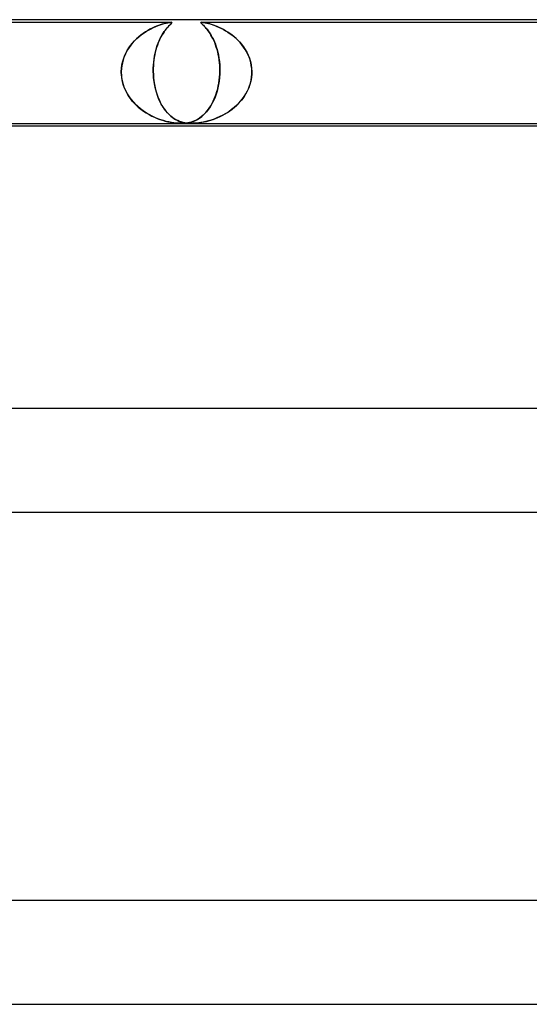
# Model space of a CAD drawing. Header units: millimetres. Extents: x -630 to 630, y -2 to 380.
# Tile 34 of 109: x -273 to -253, y 342 to 380. Entities that reach past the tile are written whole.
import ezdxf

# ---------------------------------------------------------------- set-up
doc = ezdxf.new("R2010")
doc.units = ezdxf.units.MM
doc.layers.add('HIDDEN', color=7, linetype='Continuous')
doc.layers.add('THICK', color=7, linetype='Continuous')

msp = doc.modelspace()

# ---------------------------------------------------------------- linework, layer by layer
at = {"layer": 'HIDDEN'}
for p, q in [((-303.744, 379.9), (-266.89, 379.9)), ((-267.702, 379.632), (-267.788, 379.584)), ((-267.757, 379.602), (-267.662, 379.653)), ((-267.617, 379.676), (-267.702, 379.632)), ((-267.662, 379.653), (-267.569, 379.699)), ((-267.535, 379.714), (-267.617, 379.676)), ((-267.569, 379.699), (-267.478, 379.739)), ((-267.456, 379.748), (-267.535, 379.714)), ((-267.478, 379.739), (-267.392, 379.773)), ((-267.379, 379.778), (-267.456, 379.748)), ((-267.392, 379.773), (-267.31, 379.803)), ((-267.306, 379.804), (-267.379, 379.778)), ((-267.31, 379.803), (-267.23, 379.828)), ((-267.237, 379.826), (-267.306, 379.804)), ((-267.172, 379.846), (-267.237, 379.826)), ((-267.23, 379.828), (-267.152, 379.851)), ((-267.111, 379.862), (-267.172, 379.846)), ((-267.152, 379.851), (-267.078, 379.87)), ((-267.084, 379.632), (-267.122, 379.584)), ((-267.056, 379.875), (-267.111, 379.862)), ((-267.108, 379.602), (-267.067, 379.653)), ((-267.048, 379.676), (-267.084, 379.632)), ((-267.078, 379.87), (-267.012, 379.884)), ((-267.067, 379.653), (-267.028, 379.699)), ((-267.004, 379.886), (-267.056, 379.875)), ((-267.014, 379.714), (-267.048, 379.676)), ((-267.028, 379.699), (-266.992, 379.739)), ((-266.983, 379.748), (-267.014, 379.714)), ((-267.012, 379.884), (-266.96, 379.893)), ((-266.958, 379.894), (-267.004, 379.886)), ((-266.992, 379.739), (-266.958, 379.773)), ((-266.954, 379.778), (-266.983, 379.748)), ((-266.96, 379.893), (-266.92, 379.898)), ((-266.919, 379.898), (-266.958, 379.894)), ((-266.958, 379.773), (-266.929, 379.803)), ((-266.928, 379.804), (-266.954, 379.778)), ((-266.929, 379.803), (-266.902, 379.828)), ((-266.904, 379.826), (-266.928, 379.804)), ((-266.92, 379.898), (-266.89, 379.9)), ((-266.89, 379.9), (-266.919, 379.898)), ((-266.885, 379.845), (-266.904, 379.826)), ((-266.902, 379.828), (-266.88, 379.851)), ((-266.89, 379.9), (-266.87, 379.898)), ((-266.869, 379.898), (-266.89, 379.9)), ((-266.87, 379.862), (-266.885, 379.845)), ((-266.88, 379.851), (-266.864, 379.87)), ((-266.87, 379.898), (-266.858, 379.894)), ((-266.86, 379.875), (-266.87, 379.862)), ((-266.858, 379.893), (-266.869, 379.898)), ((-266.864, 379.87), (-266.856, 379.884)), ((-266.856, 379.886), (-266.86, 379.875)), ((-266.858, 379.894), (-266.856, 379.886)), ((-266.856, 379.884), (-266.858, 379.893)), ((-265.734, 379.892), (-265.735, 379.882)), ((-265.735, 379.883), (-265.734, 379.892)), ((-265.728, 379.871), (-265.735, 379.883)), ((-265.735, 379.882), (-265.727, 379.869)), ((-265.724, 379.898), (-265.734, 379.892)), ((-265.734, 379.892), (-265.724, 379.898)), ((-265.716, 379.856), (-265.728, 379.871)), ((-265.727, 379.869), (-265.713, 379.853)), ((-265.701, 379.9), (-265.724, 379.898)), ((-265.724, 379.898), (-265.702, 379.9)), ((-265.698, 379.838), (-265.716, 379.856)), ((-265.713, 379.853), (-265.694, 379.834)), ((-265.702, 379.9), (-265.669, 379.898)), ((-265.702, 379.9), (-233.571, 379.9)), ((-265.668, 379.898), (-265.701, 379.9)), ((-265.678, 379.818), (-265.698, 379.838)), ((-265.694, 379.834), (-265.67, 379.811)), ((-265.654, 379.795), (-265.678, 379.818)), ((-265.67, 379.811), (-265.642, 379.784)), ((-265.669, 379.898), (-265.624, 379.892)), ((-265.626, 379.892), (-265.668, 379.898)), ((-265.626, 379.768), (-265.654, 379.795)), ((-265.642, 379.784), (-265.611, 379.752)), ((-265.575, 379.883), (-265.626, 379.892)), ((-265.596, 379.737), (-265.626, 379.768)), ((-265.624, 379.892), (-265.571, 379.882)), ((-265.611, 379.752), (-265.576, 379.716)), ((-265.564, 379.702), (-265.596, 379.737)), ((-265.576, 379.716), (-265.539, 379.674)), ((-265.518, 379.871), (-265.575, 379.883)), ((-265.571, 379.882), (-265.511, 379.869)), ((-265.53, 379.664), (-265.564, 379.702)), ((-265.539, 379.674), (-265.5, 379.628)), ((-265.495, 379.621), (-265.53, 379.664)), ((-265.457, 379.856), (-265.518, 379.871)), ((-265.511, 379.869), (-265.447, 379.853)), ((-265.5, 379.628), (-265.46, 379.576)), ((-265.458, 379.574), (-265.495, 379.621)), ((-265.393, 379.838), (-265.457, 379.856)), ((-265.447, 379.853), (-265.379, 379.834)), ((-265.328, 379.818), (-265.393, 379.838)), ((-265.379, 379.834), (-265.306, 379.811)), ((-265.258, 379.795), (-265.328, 379.818)), ((-265.306, 379.811), (-265.227, 379.784)), ((-265.185, 379.768), (-265.258, 379.795)), ((-265.227, 379.784), (-265.144, 379.752)), ((-265.108, 379.737), (-265.185, 379.768)), ((-265.144, 379.752), (-265.058, 379.716)), ((-265.029, 379.703), (-265.108, 379.737)), ((-265.058, 379.716), (-264.969, 379.674)), ((-264.947, 379.664), (-265.029, 379.703)), ((-264.969, 379.674), (-264.878, 379.628)), ((-264.865, 379.621), (-264.947, 379.664)), ((-264.878, 379.628), (-264.786, 379.576)), ((-264.782, 379.574), (-264.865, 379.621)), ((-268.221, 379.262), (-268.299, 379.183)), ((-268.297, 379.186), (-268.214, 379.268)), ((-268.138, 379.337), (-268.221, 379.262)), ((-268.214, 379.268), (-268.128, 379.344)), ((-268.051, 379.407), (-268.138, 379.337)), ((-268.128, 379.344), (-268.039, 379.416)), ((-267.964, 379.472), (-268.051, 379.407)), ((-268.039, 379.416), (-267.947, 379.483)), ((-267.876, 379.531), (-267.964, 379.472)), ((-267.947, 379.483), (-267.853, 379.545)), ((-267.788, 379.584), (-267.876, 379.531)), ((-267.853, 379.545), (-267.757, 379.602)), ((-267.315, 379.262), (-267.351, 379.183)), ((-267.35, 379.186), (-267.312, 379.268)), ((-267.278, 379.337), (-267.315, 379.262)), ((-267.312, 379.268), (-267.273, 379.344)), ((-267.238, 379.407), (-267.278, 379.337)), ((-267.273, 379.344), (-267.233, 379.416)), ((-267.199, 379.472), (-267.238, 379.407)), ((-267.233, 379.416), (-267.192, 379.483)), ((-267.16, 379.53), (-267.199, 379.472)), ((-267.192, 379.483), (-267.15, 379.545)), ((-267.122, 379.584), (-267.16, 379.53)), ((-267.15, 379.545), (-267.108, 379.602)), ((-265.46, 379.576), (-265.419, 379.519)), ((-265.421, 379.522), (-265.458, 379.574)), ((-265.384, 379.466), (-265.421, 379.522)), ((-265.419, 379.519), (-265.378, 379.456)), ((-265.347, 379.405), (-265.384, 379.466)), ((-265.378, 379.456), (-265.336, 379.388)), ((-265.31, 379.34), (-265.347, 379.405)), ((-265.336, 379.388), (-265.295, 379.313)), ((-265.273, 379.27), (-265.31, 379.34)), ((-265.295, 379.313), (-265.255, 379.232)), ((-265.238, 379.196), (-265.273, 379.27)), ((-264.786, 379.576), (-264.694, 379.519)), ((-264.698, 379.522), (-264.782, 379.574)), ((-264.615, 379.466), (-264.698, 379.522)), ((-264.694, 379.519), (-264.601, 379.456)), ((-264.533, 379.405), (-264.615, 379.466)), ((-264.601, 379.456), (-264.51, 379.388)), ((-264.452, 379.34), (-264.533, 379.405)), ((-264.51, 379.388), (-264.42, 379.313)), ((-264.373, 379.27), (-264.452, 379.34)), ((-264.42, 379.313), (-264.333, 379.232)), ((-264.296, 379.196), (-264.373, 379.27)), ((-268.58, 378.81), (-268.517, 378.911)), ((-268.506, 378.928), (-268.565, 378.836)), ((-268.517, 378.911), (-268.449, 379.007)), ((-268.442, 379.016), (-268.506, 378.928)), ((-268.449, 379.007), (-268.375, 379.099)), ((-268.373, 379.101), (-268.442, 379.016)), ((-268.375, 379.099), (-268.297, 379.186)), ((-268.299, 379.183), (-268.373, 379.101)), ((-267.479, 378.81), (-267.451, 378.911)), ((-267.446, 378.928), (-267.472, 378.836)), ((-267.451, 378.911), (-267.42, 379.007)), ((-267.417, 379.016), (-267.446, 378.928)), ((-267.42, 379.007), (-267.386, 379.099)), ((-267.385, 379.101), (-267.417, 379.016)), ((-267.386, 379.099), (-267.35, 379.186)), ((-267.351, 379.183), (-267.385, 379.101)), ((-265.255, 379.232), (-265.216, 379.145)), ((-265.204, 379.116), (-265.238, 379.196)), ((-265.216, 379.145), (-265.179, 379.053)), ((-265.172, 379.032), (-265.204, 379.116)), ((-265.179, 379.053), (-265.145, 378.955)), ((-265.141, 378.945), (-265.172, 379.032)), ((-265.145, 378.955), (-265.113, 378.851)), ((-265.113, 378.853), (-265.141, 378.945)), ((-264.333, 379.232), (-264.249, 379.145)), ((-264.223, 379.116), (-264.296, 379.196)), ((-264.249, 379.145), (-264.169, 379.053)), ((-264.153, 379.032), (-264.223, 379.116)), ((-264.169, 379.053), (-264.094, 378.955)), ((-264.087, 378.945), (-264.153, 379.032)), ((-264.094, 378.955), (-264.025, 378.851)), ((-264.026, 378.853), (-264.087, 378.945)), ((-268.706, 378.543), (-268.74, 378.439)), ((-268.728, 378.48), (-268.686, 378.594)), ((-268.665, 378.644), (-268.706, 378.543)), ((-268.686, 378.594), (-268.636, 378.704)), ((-268.617, 378.742), (-268.665, 378.644)), ((-268.636, 378.704), (-268.58, 378.81)), ((-268.565, 378.836), (-268.617, 378.742)), ((-267.535, 378.543), (-267.55, 378.439)), ((-267.545, 378.48), (-267.527, 378.594)), ((-267.517, 378.644), (-267.535, 378.543)), ((-267.527, 378.594), (-267.505, 378.704)), ((-267.496, 378.742), (-267.517, 378.644)), ((-267.505, 378.704), (-267.479, 378.81)), ((-267.472, 378.836), (-267.496, 378.742)), ((-265.088, 378.757), (-265.113, 378.853)), ((-265.113, 378.851), (-265.084, 378.742)), ((-265.065, 378.656), (-265.088, 378.757)), ((-265.084, 378.742), (-265.06, 378.628)), ((-265.046, 378.553), (-265.065, 378.656)), ((-265.06, 378.628), (-265.039, 378.509)), ((-265.03, 378.447), (-265.046, 378.553)), ((-265.039, 378.509), (-265.023, 378.386)), ((-263.971, 378.757), (-264.026, 378.853)), ((-264.025, 378.851), (-263.963, 378.742)), ((-263.921, 378.656), (-263.971, 378.757)), ((-263.963, 378.742), (-263.908, 378.628)), ((-263.878, 378.553), (-263.921, 378.656)), ((-263.908, 378.628), (-263.861, 378.509)), ((-263.841, 378.447), (-263.878, 378.553)), ((-263.861, 378.509), (-263.823, 378.386)), ((-268.808, 378), (-268.802, 378.123)), ((-268.803, 378.112), (-268.808, 378)), ((-268.789, 378.223), (-268.803, 378.112)), ((-268.802, 378.123), (-268.786, 378.244)), ((-268.768, 378.333), (-268.789, 378.223)), ((-268.786, 378.244), (-268.761, 378.363)), ((-268.74, 378.439), (-268.768, 378.333)), ((-268.761, 378.363), (-268.728, 378.48)), ((-267.57, 378.223), (-267.574, 378.112)), ((-267.574, 378), (-267.573, 378.123)), ((-267.574, 378.112), (-267.574, 378)), ((-267.573, 378.123), (-267.568, 378.244)), ((-267.562, 378.333), (-267.57, 378.223)), ((-267.568, 378.244), (-267.559, 378.363)), ((-267.55, 378.439), (-267.562, 378.333)), ((-267.559, 378.363), (-267.545, 378.48)), ((-265.018, 378.338), (-265.03, 378.447)), ((-265.023, 378.386), (-265.011, 378.26)), ((-265.009, 378.227), (-265.018, 378.338)), ((-265.011, 378.26), (-265.005, 378.131)), ((-265.005, 378.114), (-265.009, 378.227)), ((-265.005, 378.131), (-265.004, 378)), ((-265.004, 378), (-265.005, 378.114)), ((-263.812, 378.338), (-263.841, 378.447)), ((-263.823, 378.386), (-263.795, 378.26)), ((-263.79, 378.227), (-263.812, 378.338)), ((-263.795, 378.26), (-263.777, 378.131)), ((-263.776, 378.114), (-263.79, 378.227)), ((-263.777, 378.131), (-263.77, 378)), ((-263.77, 378), (-263.776, 378.114)), ((-268.809, 377.983), (-268.808, 378)), ((-268.808, 378), (-268.809, 377.983)), ((-268.809, 377.967), (-268.809, 377.983)), ((-268.809, 377.983), (-268.809, 377.967)), ((-268.808, 377.95), (-268.809, 377.967)), ((-268.809, 377.967), (-268.808, 377.95)), ((-268.808, 377.933), (-268.808, 377.95)), ((-268.808, 377.95), (-268.808, 377.933)), ((-268.808, 377.917), (-268.808, 377.933)), ((-268.808, 377.933), (-268.808, 377.917)), ((-268.807, 377.9), (-268.808, 377.917)), ((-268.808, 377.917), (-268.807, 377.9)), ((-268.793, 377.753), (-268.807, 377.9)), ((-268.807, 377.9), (-268.795, 377.767)), ((-268.795, 377.767), (-268.772, 377.634)), ((-268.766, 377.607), (-268.793, 377.753)), ((-267.574, 378), (-267.574, 377.983)), ((-267.574, 377.983), (-267.574, 378)), ((-267.574, 377.983), (-267.573, 377.967)), ((-267.573, 377.967), (-267.574, 377.983)), ((-267.573, 377.967), (-267.573, 377.95)), ((-267.573, 377.95), (-267.573, 377.967)), ((-267.573, 377.95), (-267.572, 377.933)), ((-267.572, 377.933), (-267.573, 377.95)), ((-267.572, 377.933), (-267.572, 377.917)), ((-267.572, 377.917), (-267.572, 377.933)), ((-267.572, 377.917), (-267.571, 377.9)), ((-267.571, 377.9), (-267.572, 377.917)), ((-267.571, 377.9), (-267.562, 377.767)), ((-267.56, 377.753), (-267.571, 377.9)), ((-267.562, 377.767), (-267.547, 377.634)), ((-267.543, 377.607), (-267.56, 377.753)), ((-265.017, 377.764), (-265.032, 377.629)), ((-265.027, 377.669), (-265.015, 377.784)), ((-265.007, 377.9), (-265.017, 377.764)), ((-265.015, 377.784), (-265.007, 377.9)), ((-265.006, 377.933), (-265.007, 377.917)), ((-265.007, 377.917), (-265.006, 377.933)), ((-265.007, 377.917), (-265.007, 377.9)), ((-265.007, 377.9), (-265.007, 377.917)), ((-265.005, 377.95), (-265.006, 377.933)), ((-265.006, 377.933), (-265.005, 377.95)), ((-265.004, 377.983), (-265.005, 377.967)), ((-265.005, 377.967), (-265.004, 377.983)), ((-265.005, 377.967), (-265.005, 377.95)), ((-265.005, 377.95), (-265.005, 377.967)), ((-265.004, 378), (-265.004, 377.983)), ((-265.004, 377.983), (-265.004, 378)), ((-263.784, 377.764), (-263.808, 377.629)), ((-263.799, 377.669), (-263.781, 377.784)), ((-263.771, 377.9), (-263.784, 377.764)), ((-263.781, 377.784), (-263.771, 377.9)), ((-263.771, 377.917), (-263.77, 377.933)), ((-263.77, 377.933), (-263.771, 377.917)), ((-263.771, 377.9), (-263.771, 377.917)), ((-263.771, 377.917), (-263.771, 377.9)), ((-263.769, 377.983), (-263.77, 378)), ((-263.77, 378), (-263.769, 377.983)), ((-263.77, 377.95), (-263.769, 377.967)), ((-263.769, 377.967), (-263.77, 377.95)), ((-263.77, 377.933), (-263.77, 377.95)), ((-263.77, 377.95), (-263.77, 377.933)), ((-263.769, 377.967), (-263.769, 377.983)), ((-263.769, 377.983), (-263.769, 377.967)), ((-268.772, 377.634), (-268.738, 377.503)), ((-268.726, 377.466), (-268.766, 377.607)), ((-268.738, 377.503), (-268.693, 377.376)), ((-268.674, 377.329), (-268.726, 377.466)), ((-268.693, 377.376), (-268.64, 377.254)), ((-267.547, 377.634), (-267.526, 377.503)), ((-267.519, 377.466), (-267.543, 377.607)), ((-267.526, 377.503), (-267.5, 377.376)), ((-267.489, 377.329), (-267.519, 377.466)), ((-267.5, 377.376), (-267.47, 377.254)), ((-265.081, 377.366), (-265.113, 377.242)), ((-265.088, 377.337), (-265.064, 377.444)), ((-265.054, 377.496), (-265.081, 377.366)), ((-265.064, 377.444), (-265.043, 377.556)), ((-265.032, 377.629), (-265.054, 377.496)), ((-265.043, 377.556), (-265.027, 377.669)), ((-263.89, 377.366), (-263.946, 377.242)), ((-263.902, 377.337), (-263.86, 377.444)), ((-263.843, 377.496), (-263.89, 377.366)), ((-263.86, 377.444), (-263.826, 377.556)), ((-263.808, 377.629), (-263.843, 377.496)), ((-263.826, 377.556), (-263.799, 377.669)), ((-268.611, 377.199), (-268.674, 377.329)), ((-268.64, 377.254), (-268.577, 377.136)), ((-268.539, 377.074), (-268.611, 377.199)), ((-268.577, 377.136), (-268.506, 377.023)), ((-268.459, 376.957), (-268.539, 377.074)), ((-268.506, 377.023), (-268.427, 376.916)), ((-267.454, 377.199), (-267.489, 377.329)), ((-267.47, 377.254), (-267.434, 377.136)), ((-267.414, 377.074), (-267.454, 377.199)), ((-267.434, 377.136), (-267.395, 377.023)), ((-267.369, 376.957), (-267.414, 377.074)), ((-267.395, 377.023), (-267.351, 376.916)), ((-265.192, 377.008), (-265.237, 376.9)), ((-265.218, 376.944), (-265.181, 377.037)), ((-265.15, 377.122), (-265.192, 377.008)), ((-265.181, 377.037), (-265.147, 377.133)), ((-265.113, 377.242), (-265.15, 377.122)), ((-265.147, 377.133), (-265.116, 377.233)), ((-265.116, 377.233), (-265.088, 377.337)), ((-264.085, 377.008), (-264.167, 376.9)), ((-264.132, 376.944), (-264.066, 377.037)), ((-264.011, 377.122), (-264.085, 377.008)), ((-264.066, 377.037), (-264.005, 377.133)), ((-263.946, 377.242), (-264.011, 377.122)), ((-264.005, 377.133), (-263.95, 377.233)), ((-263.95, 377.233), (-263.902, 377.337)), ((-268.37, 376.846), (-268.459, 376.957)), ((-268.427, 376.916), (-268.342, 376.815)), ((-268.274, 376.742), (-268.37, 376.846)), ((-268.342, 376.815), (-268.251, 376.719)), ((-268.173, 376.646), (-268.274, 376.742)), ((-268.251, 376.719), (-268.155, 376.63)), ((-268.068, 376.558), (-268.173, 376.646)), ((-268.155, 376.63), (-268.053, 376.546)), ((-267.319, 376.846), (-267.369, 376.957)), ((-267.351, 376.916), (-267.304, 376.815)), ((-267.266, 376.742), (-267.319, 376.846)), ((-267.304, 376.815), (-267.254, 376.719)), ((-267.21, 376.646), (-267.266, 376.742)), ((-267.254, 376.719), (-267.2, 376.63)), ((-267.152, 376.558), (-267.21, 376.646)), ((-267.2, 376.63), (-267.144, 376.546)), ((-265.395, 376.612), (-265.454, 376.528)), ((-265.438, 376.549), (-265.39, 376.62)), ((-265.339, 376.702), (-265.395, 376.612)), ((-265.39, 376.62), (-265.344, 376.694)), ((-265.344, 376.694), (-265.299, 376.773)), ((-265.287, 376.798), (-265.339, 376.702)), ((-265.299, 376.773), (-265.257, 376.857)), ((-265.237, 376.9), (-265.287, 376.798)), ((-265.257, 376.857), (-265.218, 376.944)), ((-264.45, 376.612), (-264.555, 376.528)), ((-264.527, 376.549), (-264.441, 376.62)), ((-264.35, 376.701), (-264.45, 376.612)), ((-264.441, 376.62), (-264.358, 376.694)), ((-264.358, 376.694), (-264.278, 376.773)), ((-264.255, 376.798), (-264.35, 376.701)), ((-264.278, 376.773), (-264.203, 376.857)), ((-264.167, 376.9), (-264.255, 376.798)), ((-264.203, 376.857), (-264.132, 376.944)), ((-267.96, 376.477), (-268.068, 376.558)), ((-268.053, 376.546), (-267.949, 376.47)), ((-267.849, 376.404), (-267.96, 376.477)), ((-267.949, 376.47), (-267.843, 376.4)), ((-267.736, 376.338), (-267.849, 376.404)), ((-267.843, 376.4), (-267.736, 376.338)), ((-267.623, 376.278), (-267.736, 376.338)), ((-267.736, 376.338), (-267.629, 376.281)), ((-267.629, 376.281), (-267.523, 376.232)), ((-267.51, 376.226), (-267.623, 376.278)), ((-267.523, 376.232), (-267.418, 376.188)), ((-267.397, 376.18), (-267.51, 376.226)), ((-267.091, 376.477), (-267.152, 376.558)), ((-267.144, 376.546), (-267.085, 376.47)), ((-267.029, 376.404), (-267.091, 376.477)), ((-267.085, 376.47), (-267.026, 376.4)), ((-266.965, 376.338), (-267.029, 376.404)), ((-267.026, 376.4), (-266.965, 376.338)), ((-266.965, 376.338), (-266.903, 376.281)), ((-266.9, 376.278), (-266.965, 376.338)), ((-266.903, 376.281), (-266.841, 376.232)), ((-266.834, 376.226), (-266.9, 376.278)), ((-266.841, 376.232), (-266.779, 376.188)), ((-266.767, 376.18), (-266.834, 376.226)), ((-265.777, 376.209), (-265.844, 376.166)), ((-265.812, 376.186), (-265.757, 376.223)), ((-265.71, 376.259), (-265.777, 376.209)), ((-265.757, 376.223), (-265.703, 376.266)), ((-265.645, 376.316), (-265.71, 376.259)), ((-265.703, 376.266), (-265.648, 376.313)), ((-265.648, 376.313), (-265.594, 376.365)), ((-265.58, 376.379), (-265.645, 376.316)), ((-265.594, 376.365), (-265.541, 376.422)), ((-265.516, 376.45), (-265.58, 376.379)), ((-265.541, 376.422), (-265.489, 376.483)), ((-265.454, 376.528), (-265.516, 376.45)), ((-265.489, 376.483), (-265.438, 376.549)), ((-265.117, 376.209), (-265.229, 376.166)), ((-265.176, 376.186), (-265.084, 376.223)), ((-265.004, 376.259), (-265.117, 376.209)), ((-265.084, 376.223), (-264.99, 376.266)), ((-264.891, 376.316), (-265.004, 376.259)), ((-264.99, 376.266), (-264.896, 376.313)), ((-264.896, 376.313), (-264.802, 376.365)), ((-264.777, 376.379), (-264.891, 376.316)), ((-264.802, 376.365), (-264.708, 376.422)), ((-264.664, 376.45), (-264.777, 376.379)), ((-264.708, 376.422), (-264.616, 376.483)), ((-264.555, 376.528), (-264.664, 376.45)), ((-264.616, 376.483), (-264.527, 376.549)), ((-267.418, 376.188), (-267.315, 376.149)), ((-267.286, 376.14), (-267.397, 376.18)), ((-267.315, 376.149), (-267.214, 376.117)), ((-267.177, 376.106), (-267.286, 376.14)), ((-267.214, 376.117), (-267.115, 376.088)), ((-267.071, 376.077), (-267.177, 376.106)), ((-267.115, 376.088), (-267.016, 376.064)), ((-266.969, 376.053), (-267.071, 376.077)), ((-267.016, 376.064), (-266.919, 376.043)), ((-266.871, 376.035), (-266.969, 376.053)), ((-266.919, 376.043), (-266.823, 376.027)), ((-266.784, 376.021), (-266.871, 376.035)), ((-266.823, 376.027), (-266.729, 376.014)), ((-266.71, 376.012), (-266.784, 376.021)), ((-266.779, 376.188), (-266.717, 376.149)), ((-266.7, 376.14), (-266.767, 376.18)), ((-266.729, 376.014), (-266.643, 376.006)), ((-266.717, 376.149), (-266.655, 376.117)), ((-266.647, 376.006), (-266.71, 376.012)), ((-266.632, 376.106), (-266.7, 376.14)), ((-266.655, 376.117), (-266.592, 376.088)), ((-266.591, 376.003), (-266.647, 376.006)), ((-266.643, 376.006), (-266.563, 376.001)), ((-266.563, 376.077), (-266.632, 376.106)), ((-266.592, 376.088), (-266.527, 376.064)), ((-266.539, 376.001), (-266.591, 376.003)), ((-266.494, 376.053), (-266.563, 376.077)), ((-266.563, 376.001), (-266.488, 376)), ((-266.488, 376), (-266.539, 376.001)), ((-266.527, 376.064), (-266.459, 376.043)), ((-266.425, 376.035), (-266.494, 376.053)), ((-266.44, 376.001), (-266.488, 376)), ((-266.488, 376), (-266.417, 376.001)), ((-266.459, 376.043), (-266.389, 376.027)), ((-266.393, 376.003), (-266.44, 376.001)), ((-266.36, 376.021), (-266.425, 376.035)), ((-266.417, 376.001), (-266.348, 376.006)), ((-266.345, 376.006), (-266.393, 376.003)), ((-266.389, 376.027), (-266.317, 376.014)), ((-266.302, 376.012), (-266.36, 376.021)), ((-266.348, 376.006), (-266.279, 376.014)), ((-266.294, 376.011), (-266.345, 376.006)), ((-266.317, 376.014), (-266.246, 376.006)), ((-266.249, 376.006), (-266.302, 376.012)), ((-266.238, 376.02), (-266.294, 376.011)), ((-266.279, 376.014), (-266.211, 376.025)), ((-266.2, 376.003), (-266.249, 376.006)), ((-266.246, 376.006), (-266.174, 376.001)), ((-266.178, 376.032), (-266.238, 376.02)), ((-266.211, 376.025), (-266.147, 376.039)), ((-266.152, 376.001), (-266.2, 376.003)), ((-266.113, 376.048), (-266.178, 376.032)), ((-266.174, 376.001), (-266.102, 376)), ((-266.102, 376), (-266.152, 376.001)), ((-266.147, 376.039), (-266.087, 376.056)), ((-266.046, 376.07), (-266.113, 376.048)), ((-266.102, 376), (-266.029, 376.001)), ((-266.053, 376.001), (-266.102, 376)), ((-266.087, 376.056), (-266.03, 376.076)), ((-266.002, 376.003), (-266.053, 376.001)), ((-265.978, 376.096), (-266.046, 376.07)), ((-266.03, 376.076), (-265.976, 376.097)), ((-266.029, 376.001), (-265.951, 376.006)), ((-265.948, 376.006), (-266.002, 376.003)), ((-265.911, 376.128), (-265.978, 376.096)), ((-265.976, 376.097), (-265.922, 376.123)), ((-265.951, 376.006), (-265.868, 376.014)), ((-265.887, 376.011), (-265.948, 376.006)), ((-265.922, 376.123), (-265.867, 376.152)), ((-265.844, 376.166), (-265.911, 376.128)), ((-265.816, 376.02), (-265.887, 376.011)), ((-265.868, 376.014), (-265.781, 376.025)), ((-265.867, 376.152), (-265.812, 376.186)), ((-265.736, 376.032), (-265.816, 376.02)), ((-265.781, 376.025), (-265.694, 376.039)), ((-265.645, 376.048), (-265.736, 376.032)), ((-265.694, 376.039), (-265.608, 376.056)), ((-265.547, 376.07), (-265.645, 376.048)), ((-265.608, 376.056), (-265.524, 376.076)), ((-265.444, 376.096), (-265.547, 376.07)), ((-265.524, 376.076), (-265.441, 376.097)), ((-265.338, 376.128), (-265.444, 376.096)), ((-265.441, 376.097), (-265.355, 376.123)), ((-265.355, 376.123), (-265.266, 376.152)), ((-265.229, 376.166), (-265.338, 376.128)), ((-265.266, 376.152), (-265.176, 376.186))]:
    msp.add_line(p, q, dxfattribs=at)
at = {"layer": 'THICK'}
for p, q in [((0, 380), (-398, 380)), ((-377.898, 376), (-236.048, 376)), ((-376.298, 375.9), (-236.082, 375.9)), ((0, 365), (-407.75, 365)), ((-387.257, 361), (-241.09, 361)), ((0, 346), (-418.5, 346)), ((-397.464, 342), (-247.476, 342))]:
    msp.add_line(p, q, dxfattribs=at)

doc.saveas('drawing.dxf')
